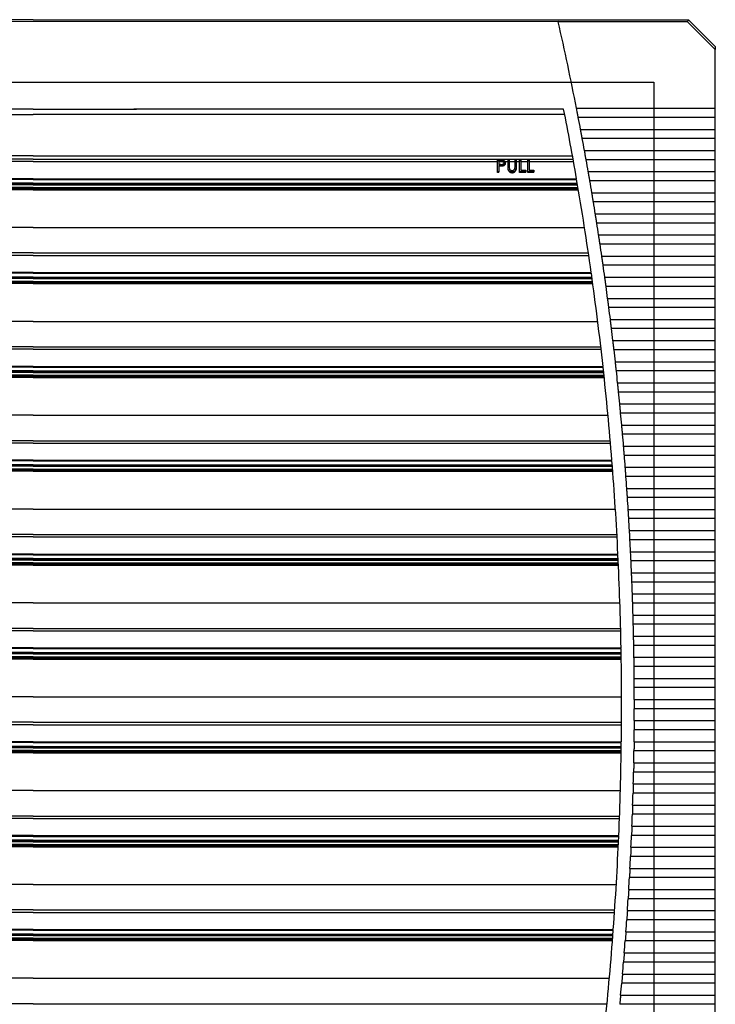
# Model space of a CAD drawing. Header units: inches. Extents: x 614 to 6314, y 704 to 4696.
# Tile 46 of 78: x 4444 to 4607, y 1654 to 1884. Entities that reach past the tile are written whole.
import ezdxf

# ---------------------------------------------------------------- set-up
doc = ezdxf.new("R2010")
doc.units = ezdxf.units.IN
doc.header["$MEASUREMENT"] = 0
doc.layers.add('DRILL HOLES', color=1, linetype='Continuous')
doc.layers.add('HANDLE_ROTARY', color=7, linetype='Continuous')

# ---------------------------------------------------------------- blocks, each defined once
blk = doc.blocks.new('PFANNENBERG_PF6500_FRONT')
for p, q in [((0, 14.6), (-153.57, 14.6)), ((123.05, 14.14), (-123.05, 14.13)), ((0, 14.6), (153.57, 14.6)), ((123.05, 14.13), (123.05, 14.14)), ((153.38, 14.13), (123.05, 14.13)), ((153.38, 14.13), (153.57, 14.6)), ((159.88, 7.63), (153.38, 14.13)), ((153.57, 14.6), (159.88, 8.29)), ((159.88, 8.29), (159.88, 7.63)), ((159.88, -6.16), (159.88, 7.63)), ((0, -6.34), (-23.56, -6.34)), ((0, -6.34), (23.56, -6.34)), ((23.56, -6.34), (23.56, -6.34)), ((124.32, -6.34), (24.2, -6.34)), ((127.34, -6.16), (159.88, -6.16)), ((159.88, -8.32), (159.88, -6.16)), ((-124.57, -7.64), (0, -7.64)), ((124.57, -7.64), (0, -7.64)), ((159.88, -8.32), (127.76, -8.32)), ((159.88, -11.11), (159.88, -8.32)), ((128.29, -11.11), (159.88, -11.11)), ((159.88, -13.26), (159.88, -11.11)), ((159.88, -13.26), (128.69, -13.26)), ((159.88, -16.06), (159.88, -13.26)), ((129.21, -16.06), (159.88, -16.06)), ((159.88, -18.21), (159.88, -16.06)), ((0, -18.07), (-126.53, -18.07)), ((0, -17.29), (-126.39, -17.29)), ((0, -17.29), (126.39, -17.29)), ((0, -18.07), (126.53, -18.07)), ((108.82, -18.32), (109.41, -18.32)), ((108.82, -18.51), (108.82, -18.32)), ((111.28, -18.32), (111.55, -18.32)), ((111.28, -18.51), (111.28, -18.32)), ((111.55, -18.32), (111.55, -18.51)), ((112.93, -18.32), (113.2, -18.32)), ((112.93, -18.51), (112.93, -18.32)), ((113.2, -18.32), (113.2, -18.51)), ((114.01, -18.32), (114.28, -18.32)), ((114.01, -18.51), (114.01, -18.32)), ((114.28, -18.32), (114.28, -18.51)), ((115.93, -18.32), (116.2, -18.32)), ((115.93, -18.51), (115.93, -18.32)), ((116.2, -18.32), (116.2, -18.51)), ((159.88, -18.21), (129.6, -18.21)), ((159.88, -21), (159.88, -18.21)), ((0, -18.65), (-108.82, -18.65)), ((0, -18.65), (108.82, -18.65)), ((108.82, -21.01), (108.82, -18.51)), ((110.47, -18.51), (108.82, -18.51)), ((109.64, -18.53), (109.09, -18.53)), ((109.09, -18.53), (109.09, -19.3)), ((109.64, -18.7), (109.09, -18.7)), ((109.31, -19.57), (109.09, -19.57)), ((109.09, -19.57), (109.09, -21.01)), ((109.31, -19.75), (109.09, -19.75)), ((109.31, -19.75), (109.31, -19.57)), ((109.64, -18.53), (109.64, -18.64)), ((109.64, -18.7), (109.64, -18.64)), ((110.07, -19.7), (110.07, -19.53)), ((110.6, -18.65), (111.28, -18.65)), ((110.67, -18.9), (110.67, -18.93)), ((110.67, -19.06), (110.67, -18.93)), ((111.28, -19.75), (111.28, -18.51)), ((111.55, -18.51), (111.28, -18.51)), ((111.28, -19.77), (111.28, -19.94)), ((111.34, -20.58), (111.34, -20.39)), ((111.55, -18.51), (111.55, -19.74)), ((111.55, -18.65), (112.93, -18.65)), ((112.93, -19.74), (112.93, -18.51)), ((113.2, -18.51), (112.93, -18.51)), ((113.2, -18.51), (113.2, -19.75)), ((113.2, -18.65), (114.01, -18.65)), ((113.2, -19.93), (113.2, -19.75)), ((114.01, -21.01), (114.01, -18.51)), ((114.28, -18.51), (114.01, -18.51)), ((114.28, -18.51), (114.28, -20.66)), ((114.28, -18.65), (115.93, -18.65)), ((114.28, -20.66), (115.43, -20.66)), ((115.43, -20.66), (115.43, -21.01)), ((115.93, -21.01), (115.93, -18.51)), ((116.2, -18.51), (115.93, -18.51)), ((116.2, -18.51), (116.2, -20.66)), ((116.2, -18.65), (126.63, -18.65)), ((116.2, -20.66), (117.35, -20.66)), ((117.35, -20.66), (117.35, -21.01)), ((0, -22.83), (-127.36, -22.83)), ((0, -22.66), (-127.33, -22.66)), ((0, -22.66), (127.33, -22.66)), ((0, -22.83), (127.36, -22.83)), ((109.09, -21.01), (108.82, -21.01)), ((108.82, -21.22), (108.82, -21.01)), ((109.09, -21.22), (108.82, -21.22)), ((109.09, -21.22), (109.09, -21.01)), ((112.27, -21.32), (112.27, -21.11)), ((115.43, -21.01), (114.01, -21.01)), ((114.01, -21.22), (114.01, -21.01)), ((115.43, -21.22), (114.01, -21.22)), ((115.43, -21.22), (115.43, -21.01)), ((115.93, -21.22), (115.93, -21.01)), ((117.35, -21.01), (115.93, -21.01)), ((117.35, -21.22), (115.93, -21.22)), ((117.35, -21.22), (117.35, -21.01)), ((130.09, -21), (159.88, -21)), ((159.88, -23.16), (159.88, -21)), ((0, -25.25), (-127.78, -25.25)), ((0, -25.14), (-127.76, -25.14)), ((0, -25.08), (-127.75, -25.08)), ((0, -24.92), (-127.72, -24.92)), ((0, -24.73), (-127.69, -24.73)), ((0, -24.08), (-127.58, -24.08)), ((0, -23.82), (-127.53, -23.82)), ((0, -23.73), (-127.52, -23.73)), ((0, -23.73), (127.52, -23.73)), ((0, -23.82), (127.53, -23.82)), ((0, -24.08), (127.58, -24.08)), ((0, -24.73), (127.69, -24.73)), ((0, -24.92), (127.72, -24.92)), ((0, -25.08), (127.75, -25.08)), ((0, -25.14), (127.76, -25.14)), ((0, -25.25), (127.78, -25.25)), ((159.88, -23.16), (130.46, -23.16)), ((159.88, -25.95), (159.88, -23.16)), ((130.94, -25.95), (159.88, -25.95)), ((159.88, -28.1), (159.88, -25.95)), ((159.88, -28.1), (131.29, -28.1)), ((159.88, -30.9), (159.88, -28.1)), ((131.75, -30.9), (159.88, -30.9)), ((159.88, -33.05), (159.88, -30.9)), ((0, -34.11), (-129.22, -34.11)), ((0, -34.11), (129.22, -34.11)), ((159.88, -33.05), (132.09, -33.05)), ((159.88, -35.84), (159.88, -33.05)), ((132.52, -35.84), (159.88, -35.84)), ((159.88, -37.99), (159.88, -35.84)), ((159.88, -37.99), (132.85, -37.99)), ((159.88, -40.79), (159.88, -37.99)), ((0, -40.63), (-130.21, -40.63)), ((0, -40.05), (-130.12, -40.05)), ((0, -40.05), (130.12, -40.05)), ((0, -40.63), (130.21, -40.63)), ((133.26, -40.79), (159.88, -40.79)), ((159.88, -42.94), (159.88, -40.79)), ((159.88, -42.94), (133.58, -42.94)), ((159.88, -45.73), (159.88, -42.94)), ((0, -46.06), (-130.99, -46.06)), ((0, -45.8), (-130.95, -45.8)), ((0, -45.71), (-130.94, -45.71)), ((0, -44.81), (-130.81, -44.81)), ((0, -44.65), (-130.79, -44.65)), ((0, -44.65), (130.79, -44.65)), ((0, -44.81), (130.81, -44.81)), ((0, -45.71), (130.94, -45.71)), ((0, -45.8), (130.95, -45.8)), ((0, -46.06), (130.99, -46.06)), ((133.97, -45.73), (159.88, -45.73)), ((159.88, -47.89), (159.88, -45.73)), ((0, -47.24), (-131.15, -47.24)), ((0, -47.12), (-131.13, -47.12)), ((0, -47.07), (-131.12, -47.07)), ((0, -46.9), (-131.1, -46.9)), ((0, -46.72), (-131.08, -46.72)), ((0, -46.72), (131.08, -46.72)), ((0, -46.9), (131.1, -46.9)), ((0, -47.07), (131.12, -47.07)), ((0, -47.12), (131.13, -47.12)), ((0, -47.24), (131.15, -47.24)), ((159.88, -47.89), (134.27, -47.89)), ((159.88, -50.68), (159.88, -47.89)), ((134.64, -50.68), (159.88, -50.68)), ((159.88, -52.83), (159.88, -50.68)), ((159.88, -52.83), (134.92, -52.83)), ((159.88, -55.63), (159.88, -52.83)), ((0, -56.09), (-132.31, -56.09)), ((0, -56.09), (132.31, -56.09)), ((135.28, -55.63), (159.88, -55.63)), ((159.88, -57.78), (159.88, -55.63)), ((159.88, -57.78), (135.54, -57.78)), ((159.88, -60.57), (159.88, -57.78)), ((0, -62.04), (-133.03, -62.04)), ((0, -62.04), (133.03, -62.04)), ((135.88, -60.57), (159.88, -60.57)), ((159.88, -62.72), (159.88, -60.57)), ((0, -62.62), (-133.1, -62.62)), ((0, -62.62), (133.1, -62.62)), ((159.88, -62.72), (136.13, -62.72)), ((159.88, -65.52), (159.88, -62.72)), ((0, -66.79), (-133.57, -66.79)), ((0, -66.63), (-133.55, -66.63)), ((0, -66.63), (133.55, -66.63)), ((0, -66.79), (133.57, -66.79)), ((136.45, -65.52), (159.88, -65.52)), ((159.88, -67.67), (159.88, -65.52)), ((0, -69.11), (-133.82, -69.11)), ((0, -69.05), (-133.81, -69.05)), ((0, -68.89), (-133.8, -68.89)), ((0, -68.7), (-133.78, -68.7)), ((0, -68.04), (-133.7, -68.04)), ((0, -67.78), (-133.68, -67.78)), ((0, -67.69), (-133.67, -67.69)), ((0, -67.69), (133.67, -67.69)), ((0, -67.78), (133.68, -67.78)), ((0, -68.04), (133.7, -68.04)), ((0, -68.7), (133.78, -68.7)), ((0, -68.89), (133.8, -68.89)), ((0, -69.05), (133.81, -69.05)), ((0, -69.11), (133.82, -69.11)), ((159.88, -67.67), (136.68, -67.67)), ((159.88, -70.46), (159.88, -67.67)), ((0, -69.22), (-133.83, -69.22)), ((0, -69.22), (133.83, -69.22)), ((136.98, -70.46), (159.88, -70.46)), ((159.88, -72.62), (159.88, -70.46)), ((159.88, -72.62), (137.2, -72.62)), ((159.88, -75.41), (159.88, -72.62)), ((137.48, -75.41), (159.88, -75.41)), ((159.88, -77.56), (159.88, -75.41)), ((0, -78.07), (-134.72, -78.07)), ((0, -78.07), (134.72, -78.07)), ((159.88, -77.56), (137.69, -77.56)), ((159.88, -80.36), (159.88, -77.56)), ((137.94, -80.36), (159.88, -80.36)), ((159.88, -82.51), (159.88, -80.36)), ((159.88, -82.51), (138.14, -82.51)), ((159.88, -85.3), (159.88, -82.51)), ((0, -84.6), (-135.3, -84.6)), ((0, -84.02), (-135.25, -84.02)), ((0, -84.02), (135.25, -84.02)), ((0, -84.6), (135.3, -84.6)), ((138.37, -85.3), (159.88, -85.3)), ((159.88, -87.46), (159.88, -85.3)), ((159.88, -87.46), (138.55, -87.46)), ((159.88, -90.25), (159.88, -87.46)), ((0, -89.68), (-135.72, -89.68)), ((0, -89.76), (-135.72, -89.76)), ((0, -88.78), (-135.65, -88.78)), ((0, -88.61), (-135.63, -88.61)), ((0, -88.61), (135.63, -88.61)), ((0, -88.78), (135.65, -88.78)), ((0, -89.68), (135.72, -89.68)), ((0, -89.76), (135.72, -89.76)), ((0, -91.2), (-135.83, -91.2)), ((0, -91.03), (-135.82, -91.03)), ((0, -91.09), (-135.82, -91.09)), ((0, -90.87), (-135.81, -90.87)), ((0, -90.68), (-135.79, -90.68)), ((0, -90.03), (-135.74, -90.03)), ((0, -90.03), (135.74, -90.03)), ((0, -90.68), (135.79, -90.68)), ((0, -90.87), (135.81, -90.87)), ((0, -91.03), (135.82, -91.03)), ((0, -91.09), (135.82, -91.09)), ((0, -91.2), (135.83, -91.2)), ((138.77, -90.25), (159.88, -90.25)), ((159.88, -92.4), (159.88, -90.25)), ((159.88, -92.4), (138.93, -92.4)), ((159.88, -95.2), (159.88, -92.4)), ((139.13, -95.2), (159.88, -95.2)), ((159.88, -97.35), (159.88, -95.2)), ((159.88, -97.35), (139.28, -97.35)), ((159.88, -100.14), (159.88, -97.35)), ((0, -100.05), (-136.45, -100.05)), ((0, -100.05), (136.45, -100.05)), ((139.46, -100.14), (159.88, -100.14)), ((159.88, -102.29), (159.88, -100.14)), ((159.88, -102.29), (139.59, -102.29)), ((159.88, -105.09), (159.88, -102.29)), ((0, -106), (-136.8, -106)), ((0, -106), (136.8, -106)), ((139.76, -105.09), (159.88, -105.09)), ((159.88, -107.24), (159.88, -105.09)), ((0, -106.58), (-136.83, -106.58)), ((0, -106.58), (136.83, -106.58)), ((159.88, -107.24), (139.87, -107.24)), ((159.88, -110.03), (159.88, -107.24)), ((0, -110.6), (-137.04, -110.6)), ((0, -110.6), (137.04, -110.6)), ((140.02, -110.03), (159.88, -110.03)), ((159.88, -112.19), (159.88, -110.03)), ((0, -112.85), (-137.15, -112.85)), ((0, -113.01), (-137.15, -113.01)), ((0, -112.67), (-137.14, -112.67)), ((0, -112.01), (-137.11, -112.01)), ((0, -111.66), (-137.09, -111.66)), ((0, -111.75), (-137.09, -111.75)), ((0, -110.76), (-137.05, -110.76)), ((0, -110.76), (137.05, -110.76)), ((0, -111.66), (137.09, -111.66)), ((0, -111.75), (137.09, -111.75)), ((0, -112.01), (137.11, -112.01)), ((0, -112.67), (137.14, -112.67)), ((0, -112.85), (137.15, -112.85)), ((0, -113.01), (137.15, -113.01)), ((159.88, -112.19), (140.12, -112.19)), ((159.88, -114.98), (159.88, -112.19)), ((0, -113.07), (-137.16, -113.07)), ((0, -113.19), (-137.16, -113.19)), ((0, -113.07), (137.16, -113.07)), ((0, -113.19), (137.16, -113.19)), ((140.24, -114.98), (159.88, -114.98)), ((159.88, -117.13), (159.88, -114.98)), ((159.88, -117.13), (140.33, -117.13)), ((159.88, -119.93), (159.88, -117.13)), ((140.44, -119.93), (159.88, -119.93)), ((159.88, -122.08), (159.88, -119.93)), ((0, -122.04), (-137.51, -122.04)), ((0, -122.04), (137.51, -122.04)), ((159.88, -122.08), (140.51, -122.08)), ((159.88, -124.87), (159.88, -122.08)), ((140.59, -124.87), (159.88, -124.87)), ((159.88, -127.03), (159.88, -124.87)), ((0, -128.57), (-137.69, -128.57)), ((0, -127.99), (-137.68, -127.99)), ((0, -127.99), (137.68, -127.99)), ((0, -128.57), (137.69, -128.57)), ((159.88, -127.03), (140.65, -127.03)), ((159.88, -129.82), (159.88, -127.03)), ((140.72, -129.82), (159.88, -129.82)), ((159.88, -131.97), (159.88, -129.82)), ((0, -133.64), (-137.79, -133.64)), ((0, -133.73), (-137.79, -133.73)), ((0, -132.74), (-137.78, -132.74)), ((0, -132.58), (-137.77, -132.58)), ((0, -132.58), (137.77, -132.58)), ((0, -132.74), (137.78, -132.74)), ((0, -133.64), (137.79, -133.64)), ((0, -133.73), (137.79, -133.73)), ((159.88, -131.97), (140.76, -131.97)), ((159.88, -134.77), (159.88, -131.97)), ((0, -135.06), (-137.82, -135.06)), ((0, -135.17), (-137.82, -135.17)), ((0, -134.65), (-137.81, -134.65)), ((0, -134.83), (-137.81, -134.83)), ((0, -135), (-137.81, -135)), ((0, -133.99), (-137.8, -133.99)), ((0, -133.99), (137.8, -133.99)), ((0, -134.65), (137.81, -134.65)), ((0, -134.83), (137.81, -134.83)), ((0, -135), (137.81, -135)), ((0, -135.06), (137.82, -135.06)), ((0, -135.17), (137.82, -135.17)), ((140.81, -134.77), (159.88, -134.77)), ((159.88, -136.92), (159.88, -134.77)), ((159.88, -136.92), (140.84, -136.92)), ((159.88, -139.71), (159.88, -136.92)), ((140.87, -139.71), (159.88, -139.71)), ((159.88, -141.86), (159.88, -139.71)), ((159.88, -141.86), (140.88, -141.86)), ((159.88, -144.66), (159.88, -141.86)), ((0, -144.02), (-137.89, -144.02)), ((0, -144.02), (137.89, -144.02)), ((140.89, -144.66), (159.88, -144.66)), ((159.88, -146.81), (159.88, -144.66)), ((159.88, -146.81), (140.89, -146.81)), ((159.88, -149.6), (159.88, -146.81)), ((140.88, -149.6), (159.88, -149.6)), ((159.88, -151.76), (159.88, -149.6)), ((0, -149.97), (-137.88, -149.97)), ((0, -150.55), (-137.88, -150.55)), ((0, -149.97), (137.88, -149.97)), ((0, -150.55), (137.88, -150.55)), ((159.88, -151.76), (140.87, -151.76)), ((159.88, -154.55), (159.88, -151.76)), ((0, -154.56), (-137.84, -154.56)), ((0, -154.73), (-137.84, -154.73)), ((0, -155.63), (-137.83, -155.63)), ((0, -155.71), (-137.83, -155.71)), ((0, -155.98), (-137.82, -155.98)), ((0, -156.63), (-137.81, -156.63)), ((0, -156.82), (-137.81, -156.82)), ((0, -154.56), (137.84, -154.56)), ((0, -154.73), (137.84, -154.73)), ((0, -155.63), (137.83, -155.63)), ((0, -155.71), (137.83, -155.71)), ((0, -155.98), (137.82, -155.98)), ((0, -156.63), (137.81, -156.63)), ((0, -156.82), (137.81, -156.82)), ((159.88, -156.7), (140.81, -156.7)), ((140.84, -154.55), (159.88, -154.55)), ((159.88, -156.7), (159.88, -154.55)), ((159.88, -159.5), (159.88, -156.7)), ((0, -156.98), (-137.81, -156.98)), ((0, -157.04), (-137.81, -157.04)), ((0, -157.15), (-137.8, -157.15)), ((0, -156.98), (137.81, -156.98)), ((0, -157.04), (137.81, -157.04)), ((0, -157.15), (137.8, -157.15)), ((140.76, -159.5), (159.88, -159.5)), ((159.88, -161.65), (159.88, -159.5)), ((159.88, -161.65), (140.72, -161.65)), ((159.88, -164.44), (159.88, -161.65)), ((0, -166), (-137.61, -166)), ((0, -166), (137.61, -166)), ((140.65, -164.44), (159.88, -164.44)), ((159.88, -166.6), (159.88, -164.44)), ((159.88, -166.6), (140.59, -166.6)), ((159.88, -169.39), (159.88, -166.6)), ((140.5, -169.39), (159.88, -169.39)), ((159.88, -171.54), (159.88, -169.39)), ((0, -171.95), (-137.42, -171.95)), ((0, -172.53), (-137.4, -172.53)), ((0, -171.95), (137.42, -171.95)), ((0, -172.53), (137.4, -172.53)), ((159.88, -171.54), (140.43, -171.54)), ((159.88, -174.34), (159.88, -171.54)), ((140.32, -174.34), (159.88, -174.34)), ((159.88, -176.49), (159.88, -174.34)), ((0, -176.55), (-137.24, -176.55)), ((0, -176.71), (-137.23, -176.71)), ((0, -176.55), (137.24, -176.55)), ((0, -176.71), (137.23, -176.71)), ((159.88, -176.49), (140.23, -176.49)), ((159.88, -179.28), (159.88, -176.49)), ((0, -177.61), (-137.19, -177.61)), ((0, -177.7), (-137.19, -177.7)), ((0, -177.96), (-137.18, -177.96)), ((0, -178.62), (-137.15, -178.62)), ((0, -178.8), (-137.14, -178.8)), ((0, -178.96), (-137.13, -178.96)), ((0, -179.02), (-137.13, -179.02)), ((0, -179.13), (-137.12, -179.13)), ((0, -177.61), (137.19, -177.61)), ((0, -177.7), (137.19, -177.7)), ((0, -177.96), (137.18, -177.96)), ((0, -178.62), (137.15, -178.62)), ((0, -178.8), (137.14, -178.8)), ((0, -178.96), (137.13, -178.96)), ((0, -179.02), (137.13, -179.02)), ((0, -179.13), (137.12, -179.13)), ((140.11, -179.28), (159.88, -179.28)), ((159.88, -181.43), (159.88, -179.28)), ((159.88, -181.43), (140.01, -181.43)), ((159.88, -184.23), (159.88, -181.43)), ((139.86, -184.23), (159.88, -184.23)), ((159.88, -186.38), (159.88, -184.23)), ((159.88, -186.38), (139.75, -186.38)), ((159.88, -189.17), (159.88, -186.38)), ((0, -187.99), (-136.66, -187.99)), ((0, -187.99), (136.66, -187.99)), ((159.88, -191.33), (139.45, -191.33)), ((139.58, -189.17), (159.88, -189.17)), ((159.88, -191.33), (159.88, -189.17)), ((159.88, -194.12), (159.88, -191.33)), ((0, -193.94), (-136.28, -193.94)), ((0, -194.52), (-136.25, -194.52)), ((0, -193.94), (136.28, -193.94)), ((0, -194.52), (136.25, -194.52)), ((139.27, -194.12), (159.88, -194.12)), ((159.88, -196.27), (159.88, -194.12)), ((159.88, -196.27), (139.12, -196.27)), ((159.88, -199.07), (159.88, -196.27)), ((0, -198.53), (-135.96, -198.53)), ((0, -198.69), (-135.95, -198.69)), ((0, -199.59), (-135.88, -199.59)), ((0, -199.68), (-135.88, -199.68)), ((0, -199.94), (-135.86, -199.94)), ((0, -200.6), (-135.81, -200.6)), ((0, -198.53), (135.96, -198.53)), ((0, -198.69), (135.95, -198.69)), ((0, -199.59), (135.88, -199.59)), ((0, -199.68), (135.88, -199.68)), ((0, -199.94), (135.86, -199.94)), ((0, -200.6), (135.81, -200.6)), ((138.92, -199.07), (159.88, -199.07)), ((159.88, -201.22), (159.88, -199.07)), ((0, -200.78), (-135.79, -200.78)), ((0, -200.95), (-135.78, -200.95)), ((0, -201.01), (-135.78, -201.01)), ((0, -201.12), (-135.77, -201.12)), ((0, -200.78), (135.79, -200.78)), ((0, -200.95), (135.78, -200.95)), ((0, -201.01), (135.78, -201.01)), ((0, -201.12), (135.77, -201.12)), ((159.88, -201.22), (138.76, -201.22)), ((159.88, -204.01), (159.88, -201.22)), ((138.54, -204.01), (159.88, -204.01)), ((159.88, -206.16), (159.88, -204.01)), ((159.88, -206.16), (138.36, -206.16)), ((159.88, -208.96), (159.88, -206.16)), ((138.12, -208.96), (159.88, -208.96)), ((159.88, -211.11), (159.88, -208.96)), ((0, -209.97), (-135.03, -209.97)), ((0, -209.97), (135.03, -209.97)), ((159.88, -211.11), (137.93, -211.11)), ((159.88, -213.9), (159.88, -211.11)), ((137.67, -213.9), (159.88, -213.9)), ((159.88, -216.06), (159.88, -213.9)), ((0, -215.92), (-134.48, -215.92)), ((0, -215.92), (134.48, -215.92)), ((159.88, -216.06), (137.46, -216.06)), ((159.88, -218.85), (159.88, -216.06))]:
    blk.add_line(p, q)
for centre, radius, start, end in [((-583.55, -145.64), 724.44, 11.10056, 12.74099), ((-584.55, -145.73), 722.45, 9.80828, 11.12476), ((-583.55, -145.64), 724.44, 10.70218, 10.92713), ((-583.55, -145.64), 724.44, 10.30432, 10.52898), ((-583.55, -145.64), 724.44, 9.90696, 10.13135), ((-584.55, -145.73), 722.45, 8.0434, 9.79506), ((-583.55, -145.64), 724.44, 9.51009, 9.7342), ((-583.55, -145.64), 724.44, 9.11367, 9.33753), ((-583.55, -145.64), 724.44, 8.71769, 8.9413), ((-583.55, -145.64), 724.44, 8.32214, 8.54551), ((-583.55, -145.64), 724.44, 7.92698, 8.15013), ((-584.55, -145.73), 722.45, 6.28617, 8.03024), ((-583.55, -145.64), 724.44, 7.5322, 7.75514), ((-583.55, -145.64), 724.44, 7.13778, 7.36052), ((-583.55, -145.64), 724.44, 6.7437, 6.96625), ((-583.55, -145.64), 724.44, 6.34994, 6.57231), ((-584.55, -145.73), 722.45, 4.53486, 6.27306), ((-583.55, -145.64), 724.44, 5.95648, 6.17868), ((-583.55, -145.64), 724.44, 5.5633, 5.78535), ((-583.55, -145.64), 724.44, 5.17038, 5.39229), ((-583.55, -145.64), 724.44, 4.77771, 4.99948), ((-583.55, -145.64), 724.44, 4.38527, 4.60691), ((-584.55, -145.73), 722.45, 2.78778, 4.52179), ((-583.55, -145.64), 724.44, 3.99303, 4.21455), ((-583.55, -145.64), 724.44, 3.60097, 3.8224), ((-583.55, -145.64), 724.44, 3.20909, 3.43042), ((-583.55, -145.64), 724.44, 2.81735, 3.0386), ((-584.55, -145.73), 722.45, 1.0433, 2.77474), ((-583.55, -145.64), 724.44, 2.42575, 2.64693), ((-583.55, -145.64), 724.44, 2.03426, 2.25538), ((-583.55, -145.64), 724.44, 1.64287, 1.86393), ((-583.55, -145.64), 724.44, 1.25155, 1.47257), ((-584.55, -145.73), 722.45, 359.29979, 1.03027), ((-583.55, -145.64), 724.44, 0.86029, 1.08128), ((-583.55, -145.64), 724.44, 0.46907, 0.69004), ((-583.55, -145.64), 724.44, 0.07788, 0.29884), ((-583.55, -145.64), 724.44, 359.68668, 359.90764), ((-583.55, -145.64), 724.44, 359.29547, 359.51644), ((-584.55, -145.73), 722.45, 357.55562, 359.28676), ((-583.55, -145.64), 724.44, 358.90423, 359.12522), ((-583.55, -145.64), 724.44, 358.51294, 358.73396), ((-583.55, -145.64), 724.44, 358.12158, 358.34264), ((-583.55, -145.64), 724.44, 357.73013, 357.95125), ((-584.55, -145.73), 722.45, 355.80919, 357.54258), ((-583.55, -145.64), 724.44, 357.33858, 357.55975), ((-583.55, -145.64), 724.44, 356.9469, 357.16815), ((-583.55, -145.64), 724.44, 356.55507, 356.77641), ((-583.55, -145.64), 724.44, 356.16309, 356.38452), ((-583.55, -145.64), 724.44, 355.77093, 355.99246), ((-584.55, -145.73), 722.45, 354.05884, 355.79612), ((-583.55, -145.64), 724.44, 355.37856, 355.60021), ((-583.55, -145.64), 724.44, 354.98598, 355.20775), ((-583.55, -145.64), 724.44, 354.59317, 354.81507)]:
    blk.add_arc(centre, radius, start, end)
blk.add_ellipse((-32.32, -22.66), major_axis=(453.56, -3.34), ratio=0.010212, start_param=1.252585, end_param=1.253804)
for points, knots in [([(24.2, -6.34), (24.16, -6.34), (24.06, -6.34), (23.84, -6.34), (23.67, -6.34), (23.56, -6.34)], [0, 0, 0, 0, 0.184804, 0.459738, 1, 1, 1, 1]), ([(23.56, -6.34), (23.67, -6.34), (23.88, -6.34), (24.1, -6.34), (24.2, -6.34)], [0, 0, 0, 0, 0.559643, 1, 1, 1, 1]), ([(127.55, -7.24), (127.54, -7.2), (127.47, -6.83), (127.4, -6.48), (127.34, -6.16)], [0, 0, 0, 0, 0.122119, 1, 1, 1, 1]), ([(127.76, -8.32), (127.74, -8.25), (127.68, -7.9), (127.61, -7.54), (127.55, -7.24)], [0, 0, 0, 0, 0.197037, 1, 1, 1, 1]), ([(128.49, -12.19), (128.48, -12.14), (128.42, -11.78), (128.35, -11.42), (128.29, -11.11)], [0, 0, 0, 0, 0.121523, 1, 1, 1, 1]), ([(128.69, -13.26), (128.68, -13.19), (128.62, -12.85), (128.55, -12.48), (128.49, -12.19)], [0, 0, 0, 0, 0.196936, 1, 1, 1, 1]), ([(129.4, -17.13), (129.39, -17.09), (129.33, -16.72), (129.26, -16.37), (129.21, -16.06)], [0, 0, 0, 0, 0.120954, 1, 1, 1, 1]), ([(109.41, -18.32), (109.47, -18.32), (109.58, -18.32), (109.81, -18.33), (109.98, -18.34), (110.09, -18.35)], [0, 0, 0, 0, 0.250435, 0.50088, 1, 1, 1, 1]), ([(110.47, -18.51), (110.41, -18.47), (110.3, -18.4), (110.16, -18.37), (110.09, -18.35)], [0, 0, 0, 0, 0.56253, 1, 1, 1, 1]), ([(129.6, -18.21), (129.58, -18.14), (129.52, -17.8), (129.46, -17.43), (129.4, -17.13)], [0, 0, 0, 0, 0.196839, 1, 1, 1, 1]), ([(110.07, -19.53), (110.01, -19.54), (109.88, -19.56), (109.62, -19.57), (109.43, -19.57), (109.31, -19.57)], [0, 0, 0, 0, 0.250578, 0.500783, 1, 1, 1, 1]), ([(110.07, -19.7), (110.01, -19.71), (109.88, -19.73), (109.62, -19.74), (109.43, -19.75), (109.31, -19.75)], [0, 0, 0, 0, 0.250571, 0.500767, 1, 1, 1, 1]), ([(109.62, -19.31), (109.7, -19.31), (109.88, -19.3), (110.12, -19.26), (110.28, -19.16), (110.34, -19.08), (110.36, -19.04), (110.37, -19.03)], [0, 0, 0, 0, 0.299402, 0.60187, 0.784957, 0.967948, 1, 1, 1, 1]), ([(109.64, -18.53), (109.73, -18.53), (109.89, -18.53), (110.1, -18.56), (110.25, -18.63), (110.35, -18.72), (110.39, -18.82), (110.4, -18.88), (110.4, -18.9)], [0, 0, 0, 0, 0.259253, 0.466827, 0.615892, 0.764708, 0.922555, 1, 1, 1, 1]), ([(110.4, -18.93), (110.38, -18.88), (110.36, -18.8), (110.25, -18.73), (110.04, -18.64), (109.82, -18.64), (109.64, -18.64)], [0, 0, 0, 0, 0.249026, 0.374734, 0.500408, 1, 1, 1, 1]), ([(110.38, -18.98), (110.38, -18.97), (110.36, -18.9), (110.28, -18.81), (110.13, -18.73), (109.91, -18.7), (109.74, -18.7), (109.64, -18.7)], [0, 0, 0, 0, 0.079264, 0.277026, 0.457675, 0.660899, 1, 1, 1, 1]), ([(110.67, -18.9), (110.66, -18.99), (110.64, -19.15), (110.48, -19.34), (110.29, -19.47), (110.14, -19.51), (110.07, -19.53)], [0, 0, 0, 0, 0.336281, 0.562988, 0.789545, 1, 1, 1, 1]), ([(110.67, -19.06), (110.66, -19.16), (110.64, -19.31), (110.48, -19.51), (110.29, -19.64), (110.14, -19.68), (110.07, -19.7)], [0, 0, 0, 0, 0.335571, 0.562986, 0.790278, 1, 1, 1, 1]), ([(110.67, -18.9), (110.66, -18.81), (110.65, -18.66), (110.53, -18.55), (110.47, -18.51)], [0, 0, 0, 0, 0.559908, 1, 1, 1, 1]), ([(111.34, -20.39), (111.32, -20.3), (111.29, -20.15), (111.28, -19.94), (111.28, -19.81), (111.28, -19.75)], [0, 0, 0, 0, 0.406505, 0.702843, 1, 1, 1, 1]), ([(111.34, -20.58), (111.32, -20.49), (111.29, -20.33), (111.28, -20.12), (111.28, -19.99), (111.28, -19.93)], [0, 0, 0, 0, 0.408848, 0.704007, 1, 1, 1, 1]), ([(112.27, -21.11), (112.16, -21.1), (111.94, -21.08), (111.66, -20.91), (111.44, -20.68), (111.37, -20.49), (111.34, -20.39)], [0, 0, 0, 0, 0.251305, 0.504939, 0.736508, 1, 1, 1, 1]), ([(112.27, -21.32), (112.16, -21.31), (111.95, -21.29), (111.67, -21.12), (111.45, -20.88), (111.38, -20.68), (111.34, -20.58)], [0, 0, 0, 0, 0.245615, 0.493504, 0.72166, 1, 1, 1, 1]), ([(111.55, -19.74), (111.55, -19.77), (111.55, -19.85), (111.55, -19.98), (111.56, -20.08), (111.56, -20.13)], [0, 0, 0, 0, 0.249603, 0.624421, 1, 1, 1, 1]), ([(111.56, -20.13), (111.58, -20.23), (111.62, -20.4), (111.81, -20.6), (112.02, -20.72), (112.19, -20.74), (112.26, -20.74)], [0, 0, 0, 0, 0.322772, 0.529613, 0.795142, 1, 1, 1, 1]), ([(112.26, -20.74), (112.33, -20.74), (112.47, -20.72), (112.66, -20.61), (112.82, -20.43), (112.87, -20.28), (112.9, -20.2)], [0, 0, 0, 0, 0.228776, 0.458284, 0.691604, 1, 1, 1, 1]), ([(113.2, -19.75), (113.2, -19.9), (113.19, -20.2), (113.07, -20.62), (112.83, -20.9), (112.59, -21.06), (112.4, -21.1), (112.29, -21.11), (112.27, -21.11)], [0, 0, 0, 0, 0.25968, 0.522269, 0.703871, 0.836878, 0.97029, 1, 1, 1, 1]), ([(113.2, -19.93), (113.2, -20.08), (113.19, -20.38), (113.07, -20.81), (112.83, -21.1), (112.59, -21.27), (112.4, -21.31), (112.29, -21.32), (112.27, -21.32)], [0, 0, 0, 0, 0.259618, 0.522012, 0.705116, 0.836584, 0.968547, 1, 1, 1, 1]), ([(112.9, -20.2), (112.91, -20.12), (112.93, -20), (112.93, -19.85), (112.93, -19.78), (112.93, -19.74)], [0, 0, 0, 0, 0.49627, 0.748002, 1, 1, 1, 1]), ([(130.28, -22.08), (130.27, -22.03), (130.21, -21.67), (130.14, -21.31), (130.09, -21)], [0, 0, 0, 0, 0.120412, 1, 1, 1, 1]), ([(130.46, -23.16), (130.45, -23.09), (130.39, -22.74), (130.33, -22.37), (130.28, -22.08)], [0, 0, 0, 0, 0.196748, 1, 1, 1, 1]), ([(131.11, -27.03), (131.11, -26.98), (131.05, -26.62), (130.99, -26.26), (130.94, -25.95)], [0, 0, 0, 0, 0.119895, 1, 1, 1, 1]), ([(131.29, -28.1), (131.28, -28.03), (131.22, -27.69), (131.16, -27.32), (131.11, -27.03)], [0, 0, 0, 0, 0.196661, 1, 1, 1, 1]), ([(131.92, -31.97), (131.91, -31.93), (131.85, -31.56), (131.8, -31.21), (131.75, -30.9)], [0, 0, 0, 0, 0.119404, 1, 1, 1, 1]), ([(132.09, -33.05), (132.08, -32.98), (132.02, -32.64), (131.97, -32.27), (131.92, -31.97)], [0, 0, 0, 0, 0.196579, 1, 1, 1, 1]), ([(132.69, -36.92), (132.68, -36.87), (132.62, -36.51), (132.57, -36.15), (132.52, -35.84)], [0, 0, 0, 0, 0.118938, 1, 1, 1, 1]), ([(132.85, -37.99), (132.84, -37.93), (132.79, -37.58), (132.73, -37.21), (132.69, -36.92)], [0, 0, 0, 0, 0.196501, 1, 1, 1, 1]), ([(133.42, -41.86), (133.41, -41.82), (133.36, -41.45), (133.31, -41.1), (133.26, -40.79)], [0, 0, 0, 0, 0.118497, 1, 1, 1, 1]), ([(133.58, -42.94), (133.57, -42.87), (133.52, -42.53), (133.46, -42.16), (133.42, -41.86)], [0, 0, 0, 0, 0.196428, 1, 1, 1, 1]), ([(134.12, -46.81), (134.11, -46.77), (134.06, -46.4), (134.01, -46.05), (133.97, -45.73)], [0, 0, 0, 0, 0.11808, 1, 1, 1, 1]), ([(134.27, -47.89), (134.26, -47.82), (134.21, -47.47), (134.16, -47.11), (134.12, -46.81)], [0, 0, 0, 0, 0.196359, 1, 1, 1, 1]), ([(134.78, -51.76), (134.78, -51.71), (134.73, -51.35), (134.68, -50.99), (134.64, -50.68)], [0, 0, 0, 0, 0.117687, 1, 1, 1, 1]), ([(134.92, -52.83), (134.91, -52.76), (134.87, -52.42), (134.82, -52.05), (134.78, -51.76)], [0, 0, 0, 0, 0.196295, 1, 1, 1, 1]), ([(135.41, -56.7), (135.41, -56.66), (135.36, -56.29), (135.32, -55.94), (135.28, -55.63)], [0, 0, 0, 0, 0.117319, 1, 1, 1, 1]), ([(135.54, -57.78), (135.54, -57.71), (135.49, -57.37), (135.45, -57), (135.41, -56.7)], [0, 0, 0, 0, 0.196235, 1, 1, 1, 1]), ([(136.01, -61.65), (136, -61.61), (135.96, -61.24), (135.92, -60.89), (135.88, -60.57)], [0, 0, 0, 0, 0.116974, 1, 1, 1, 1]), ([(136.13, -62.72), (136.12, -62.66), (136.08, -62.31), (136.04, -61.94), (136.01, -61.65)], [0, 0, 0, 0, 0.19618, 1, 1, 1, 1]), ([(136.57, -66.59), (136.56, -66.55), (136.52, -66.19), (136.48, -65.83), (136.45, -65.52)], [0, 0, 0, 0, 0.116652, 1, 1, 1, 1]), ([(136.68, -67.67), (136.68, -67.6), (136.64, -67.26), (136.6, -66.89), (136.57, -66.59)], [0, 0, 0, 0, 0.196129, 1, 1, 1, 1]), ([(137.09, -71.54), (137.09, -71.5), (137.05, -71.13), (137.01, -70.78), (136.98, -70.46)], [0, 0, 0, 0, 0.116354, 1, 1, 1, 1]), ([(137.2, -72.62), (137.2, -72.55), (137.16, -72.21), (137.12, -71.84), (137.09, -71.54)], [0, 0, 0, 0, 0.196083, 1, 1, 1, 1]), ([(137.58, -76.49), (137.58, -76.44), (137.54, -76.08), (137.51, -75.72), (137.48, -75.41)], [0, 0, 0, 0, 0.116079, 1, 1, 1, 1]), ([(137.69, -77.56), (137.68, -77.5), (137.65, -77.15), (137.61, -76.78), (137.58, -76.49)], [0, 0, 0, 0, 0.196041, 1, 1, 1, 1]), ([(138.04, -81.43), (138.04, -81.43), (138.01, -81.08), (137.98, -80.71), (137.95, -80.38), (137.94, -80.36)], [0, 0, 0, 0, 0.020106, 0.941677, 1, 1, 1, 1]), ([(138.14, -82.51), (138.13, -82.48), (138.1, -82.13), (138.07, -81.76), (138.04, -81.43)], [0, 0, 0, 0, 0.100805, 1, 1, 1, 1]), ([(138.46, -86.38), (138.46, -86.37), (138.43, -86.03), (138.4, -85.66), (138.38, -85.32), (138.37, -85.3)], [0, 0, 0, 0, 0.021489, 0.942571, 1, 1, 1, 1]), ([(138.55, -87.46), (138.55, -87.42), (138.52, -87.08), (138.49, -86.71), (138.46, -86.38)], [0, 0, 0, 0, 0.102332, 1, 1, 1, 1]), ([(138.85, -91.33), (138.85, -91.32), (138.83, -90.97), (138.8, -90.6), (138.77, -90.27), (138.77, -90.25)], [0, 0, 0, 0, 0.02276, 0.943394, 1, 1, 1, 1]), ([(138.93, -92.4), (138.93, -92.37), (138.91, -92.02), (138.88, -91.66), (138.85, -91.33)], [0, 0, 0, 0, 0.103736, 1, 1, 1, 1]), ([(139.21, -96.27), (139.21, -96.26), (139.18, -95.92), (139.16, -95.55), (139.13, -95.21), (139.13, -95.2)], [0, 0, 0, 0, 0.023921, 0.944148, 1, 1, 1, 1]), ([(139.28, -97.35), (139.28, -97.31), (139.26, -96.97), (139.23, -96.6), (139.21, -96.27)], [0, 0, 0, 0, 0.105017, 1, 1, 1, 1]), ([(139.53, -101.22), (139.53, -101.21), (139.51, -100.86), (139.48, -100.49), (139.46, -100.16), (139.46, -100.14)], [0, 0, 0, 0, 0.024971, 0.944831, 1, 1, 1, 1]), ([(139.59, -102.29), (139.59, -102.26), (139.57, -101.92), (139.55, -101.55), (139.53, -101.22)], [0, 0, 0, 0, 0.106174, 1, 1, 1, 1]), ([(139.82, -106.16), (139.81, -106.15), (139.8, -105.81), (139.78, -105.44), (139.76, -105.11), (139.76, -105.09)], [0, 0, 0, 0, 0.025911, 0.945445, 1, 1, 1, 1]), ([(139.87, -107.24), (139.87, -107.2), (139.85, -106.86), (139.83, -106.49), (139.82, -106.16)], [0, 0, 0, 0, 0.107207, 1, 1, 1, 1]), ([(140.07, -111.11), (140.07, -111.1), (140.05, -110.76), (140.03, -110.39), (140.02, -110.05), (140.02, -110.03)], [0, 0, 0, 0, 0.026739, 0.945988, 1, 1, 1, 1]), ([(140.12, -112.19), (140.12, -112.15), (140.1, -111.81), (140.08, -111.44), (140.07, -111.11)], [0, 0, 0, 0, 0.108116, 1, 1, 1, 1]), ([(140.29, -116.06), (140.29, -116.05), (140.27, -115.7), (140.26, -115.33), (140.24, -115), (140.24, -114.98)], [0, 0, 0, 0, 0.027457, 0.94646, 1, 1, 1, 1]), ([(140.33, -117.13), (140.33, -117.1), (140.32, -116.75), (140.3, -116.38), (140.29, -116.06)], [0, 0, 0, 0, 0.108901, 1, 1, 1, 1]), ([(140.47, -121), (140.47, -120.99), (140.46, -120.65), (140.45, -120.28), (140.44, -119.94), (140.44, -119.93)], [0, 0, 0, 0, 0.028065, 0.946863, 1, 1, 1, 1]), ([(140.51, -122.08), (140.51, -122.04), (140.5, -121.7), (140.48, -121.33), (140.47, -121)], [0, 0, 0, 0, 0.109562, 1, 1, 1, 1]), ([(140.62, -125.95), (140.62, -125.94), (140.61, -125.59), (140.6, -125.22), (140.59, -124.89), (140.59, -124.87)], [0, 0, 0, 0, 0.028561, 0.947195, 1, 1, 1, 1]), ([(140.65, -127.03), (140.65, -126.99), (140.64, -126.64), (140.63, -126.28), (140.62, -125.95)], [0, 0, 0, 0, 0.110099, 1, 1, 1, 1]), ([(140.74, -130.9), (140.74, -130.88), (140.73, -130.54), (140.73, -130.17), (140.72, -129.84), (140.72, -129.82)], [0, 0, 0, 0, 0.028947, 0.947457, 1, 1, 1, 1]), ([(140.76, -131.97), (140.76, -131.93), (140.76, -131.59), (140.75, -131.22), (140.74, -130.9)], [0, 0, 0, 0, 0.110512, 1, 1, 1, 1]), ([(140.83, -135.84), (140.83, -135.83), (140.82, -135.48), (140.82, -135.12), (140.81, -134.78), (140.81, -134.77)], [0, 0, 0, 0, 0.029223, 0.947649, 1, 1, 1, 1]), ([(140.84, -136.92), (140.84, -136.88), (140.83, -136.54), (140.83, -136.17), (140.83, -135.84)], [0, 0, 0, 0, 0.1108, 1, 1, 1, 1]), ([(140.88, -140.79), (140.88, -140.78), (140.87, -140.43), (140.87, -140.06), (140.87, -139.73), (140.87, -139.71)], [0, 0, 0, 0, 0.029387, 0.94777, 1, 1, 1, 1]), ([(140.88, -141.86), (140.88, -141.83), (140.88, -141.48), (140.88, -141.12), (140.88, -140.79)], [0, 0, 0, 0, 0.110964, 1, 1, 1, 1]), ([(140.89, -144.66), (140.89, -144.71), (140.89, -144.85), (140.89, -145.11), (140.89, -145.42), (140.89, -145.64), (140.89, -145.73)], [0, 0, 0, 0, 0.160486, 0.397349, 0.735399, 1, 1, 1, 1]), ([(140.89, -145.73), (140.89, -145.76), (140.89, -145.88), (140.89, -146.12), (140.89, -146.45), (140.89, -146.69), (140.89, -146.81), (140.89, -146.81)], [0, 0, 0, 0, 0.079221, 0.316107, 0.65419, 0.997916, 1, 1, 1, 1]), ([(140.88, -149.6), (140.88, -149.66), (140.88, -149.8), (140.88, -150.02), (140.88, -150.27), (140.88, -150.49), (140.87, -150.62), (140.87, -150.68)], [0, 0, 0, 0, 0.160439, 0.397255, 0.622275, 0.848262, 1, 1, 1, 1]), ([(140.87, -150.68), (140.87, -150.71), (140.87, -150.83), (140.87, -151.06), (140.87, -151.4), (140.87, -151.64), (140.87, -151.76), (140.87, -151.76)], [0, 0, 0, 0, 0.07919, 0.316072, 0.65416, 0.997891, 1, 1, 1, 1]), ([(140.82, -155.63), (140.82, -155.66), (140.82, -155.77), (140.82, -156.01), (140.81, -156.34), (140.81, -156.58), (140.81, -156.7), (140.81, -156.7)], [0, 0, 0, 0, 0.079054, 0.315938, 0.654047, 0.997798, 1, 1, 1, 1]), ([(140.84, -154.55), (140.84, -154.61), (140.83, -154.74), (140.83, -155), (140.83, -155.31), (140.82, -155.53), (140.82, -155.63)], [0, 0, 0, 0, 0.160328, 0.397175, 0.73523, 1, 1, 1, 1]), ([(140.74, -160.57), (140.74, -160.6), (140.74, -160.72), (140.73, -160.96), (140.72, -161.29), (140.72, -161.53), (140.72, -161.65), (140.72, -161.65)], [0, 0, 0, 0, 0.078813, 0.315704, 0.65385, 0.997639, 1, 1, 1, 1]), ([(140.76, -159.5), (140.76, -159.55), (140.76, -159.69), (140.75, -159.95), (140.74, -160.25), (140.74, -160.48), (140.74, -160.57)], [0, 0, 0, 0, 0.160069, 0.396902, 0.734973, 1, 1, 1, 1]), ([(140.62, -165.52), (140.62, -165.55), (140.62, -165.66), (140.61, -165.9), (140.6, -166.24), (140.59, -166.48), (140.59, -166.59), (140.59, -166.6)], [0, 0, 0, 0, 0.078465, 0.31537, 0.653569, 0.997412, 1, 1, 1, 1]), ([(140.65, -164.44), (140.65, -164.5), (140.64, -164.63), (140.64, -164.86), (140.63, -165.1), (140.62, -165.32), (140.62, -165.46), (140.62, -165.52)], [0, 0, 0, 0, 0.159663, 0.396436, 0.621489, 0.847508, 1, 1, 1, 1]), ([(140.47, -170.47), (140.47, -170.49), (140.46, -170.61), (140.45, -170.85), (140.44, -171.18), (140.43, -171.42), (140.43, -171.54), (140.43, -171.54)], [0, 0, 0, 0, 0.078013, 0.314937, 0.653205, 0.997117, 1, 1, 1, 1]), ([(140.5, -169.39), (140.5, -169.44), (140.5, -169.58), (140.49, -169.84), (140.48, -170.15), (140.47, -170.37), (140.47, -170.47)], [0, 0, 0, 0, 0.159193, 0.395984, 0.734117, 1, 1, 1, 1]), ([(140.32, -174.34), (140.32, -174.39), (140.32, -174.53), (140.31, -174.75), (140.3, -174.99), (140.29, -175.22), (140.28, -175.35), (140.28, -175.41)], [0, 0, 0, 0, 0.158547, 0.395271, 0.620376, 0.846448, 1, 1, 1, 1]), ([(140.28, -175.41), (140.28, -175.44), (140.27, -175.56), (140.27, -175.75), (140.26, -176), (140.25, -176.25), (140.24, -176.41), (140.23, -176.49), (140.23, -176.49)], [0, 0, 0, 0, 0.077435, 0.314327, 0.539532, 0.765705, 0.996756, 1, 1, 1, 1]), ([(140.11, -179.28), (140.11, -179.34), (140.1, -179.47), (140.09, -179.73), (140.07, -180.04), (140.06, -180.26), (140.06, -180.36)], [0, 0, 0, 0, 0.157837, 0.394571, 0.7328, 1, 1, 1, 1]), ([(140.06, -180.36), (140.06, -180.39), (140.05, -180.5), (140.04, -180.74), (140.03, -181.07), (140.01, -181.31), (140.01, -181.43), (140.01, -181.43)], [0, 0, 0, 0, 0.07679, 0.313771, 0.652224, 0.996325, 1, 1, 1, 1]), ([(139.86, -184.23), (139.86, -184.28), (139.85, -184.42), (139.84, -184.68), (139.82, -184.98), (139.81, -185.21), (139.81, -185.3)], [0, 0, 0, 0, 0.156979, 0.393677, 0.73197, 1, 1, 1, 1]), ([(139.81, -185.3), (139.8, -185.33), (139.8, -185.45), (139.78, -185.69), (139.77, -186.02), (139.75, -186.26), (139.75, -186.38), (139.75, -186.38)], [0, 0, 0, 0, 0.076019, 0.313038, 0.651607, 0.995827, 1, 1, 1, 1]), ([(139.52, -190.25), (139.52, -190.28), (139.51, -190.39), (139.5, -190.59), (139.48, -190.84), (139.47, -191.08), (139.46, -191.24), (139.45, -191.32), (139.45, -191.33)], [0, 0, 0, 0, 0.075123, 0.312127, 0.537566, 0.763972, 0.995262, 1, 1, 1, 1]), ([(139.58, -189.17), (139.58, -189.23), (139.57, -189.36), (139.56, -189.62), (139.54, -189.93), (139.52, -190.15), (139.52, -190.25)], [0, 0, 0, 0, 0.156, 0.39266, 0.731024, 1, 1, 1, 1]), ([(139.2, -195.2), (139.19, -195.22), (139.19, -195.34), (139.17, -195.53), (139.15, -195.78), (139.14, -196.03), (139.13, -196.19), (139.12, -196.27), (139.12, -196.27)], [0, 0, 0, 0, 0.07414, 0.311193, 0.53673, 0.763236, 0.994628, 1, 1, 1, 1]), ([(139.27, -194.12), (139.26, -194.17), (139.26, -194.31), (139.24, -194.53), (139.22, -194.78), (139.21, -195), (139.2, -195.14), (139.2, -195.2)], [0, 0, 0, 0, 0.154874, 0.391448, 0.616732, 0.842982, 1, 1, 1, 1]), ([(138.84, -200.14), (138.84, -200.17), (138.83, -200.28), (138.81, -200.52), (138.78, -200.85), (138.77, -201.1), (138.76, -201.22), (138.76, -201.22)], [0, 0, 0, 0, 0.073068, 0.310235, 0.649249, 0.993924, 1, 1, 1, 1]), ([(138.92, -199.07), (138.92, -199.12), (138.91, -199.25), (138.89, -199.51), (138.86, -199.82), (138.85, -200.04), (138.84, -200.14)], [0, 0, 0, 0, 0.153683, 0.39025, 0.728785, 1, 1, 1, 1]), ([(138.45, -205.09), (138.45, -205.11), (138.44, -205.23), (138.42, -205.47), (138.39, -205.8), (138.37, -206.04), (138.36, -206.16), (138.36, -206.16)], [0, 0, 0, 0, 0.07187, 0.309098, 0.648293, 0.993152, 1, 1, 1, 1]), ([(138.54, -204.01), (138.53, -204.06), (138.52, -204.2), (138.5, -204.46), (138.48, -204.76), (138.46, -204.99), (138.45, -205.09)], [0, 0, 0, 0, 0.152343, 0.388858, 0.727492, 1, 1, 1, 1]), ([(138.12, -208.96), (138.12, -209.01), (138.1, -209.14), (138.08, -209.36), (138.06, -209.61), (138.04, -209.83), (138.03, -209.98), (138.02, -210.03)], [0, 0, 0, 0, 0.150855, 0.387271, 0.612752, 0.839198, 1, 1, 1, 1]), ([(138.02, -210.03), (138.02, -210.06), (138.01, -210.17), (137.99, -210.41), (137.96, -210.74), (137.94, -210.99), (137.93, -211.11), (137.93, -211.11)], [0, 0, 0, 0, 0.070564, 0.307859, 0.647251, 0.992311, 1, 1, 1, 1]), ([(137.67, -213.9), (137.66, -213.96), (137.65, -214.09), (137.63, -214.35), (137.6, -214.65), (137.58, -214.88), (137.57, -214.98)], [0, 0, 0, 0, 0.1493, 0.385697, 0.724555, 1, 1, 1, 1]), ([(137.57, -214.98), (137.56, -215.01), (137.55, -215.12), (137.53, -215.36), (137.5, -215.69), (137.47, -215.93), (137.46, -216.05), (137.46, -216.06)], [0, 0, 0, 0, 0.069151, 0.306518, 0.646123, 0.9914, 1, 1, 1, 1])]:
    blk.add_open_spline(points, degree=3, knots=knots)
blk.add_open_spline([(110.4, -18.9), (110.37, -19.03)], degree=1)
at = {"layer": 'DRILL HOLES'}
blk.add_lwpolyline([(-145.5, 0), (145.5, 0), (145.5, -291), (-145.5, -291)], close=True, dxfattribs=at)

msp = doc.modelspace()

# ---------------------------------------------------------------- block references
at = {"layer": 'HANDLE_ROTARY'}
msp.add_blockref('PFANNENBERG_PF6500_FRONT', (4446.842, 1869.714), dxfattribs=at)

doc.saveas('drawing.dxf')
